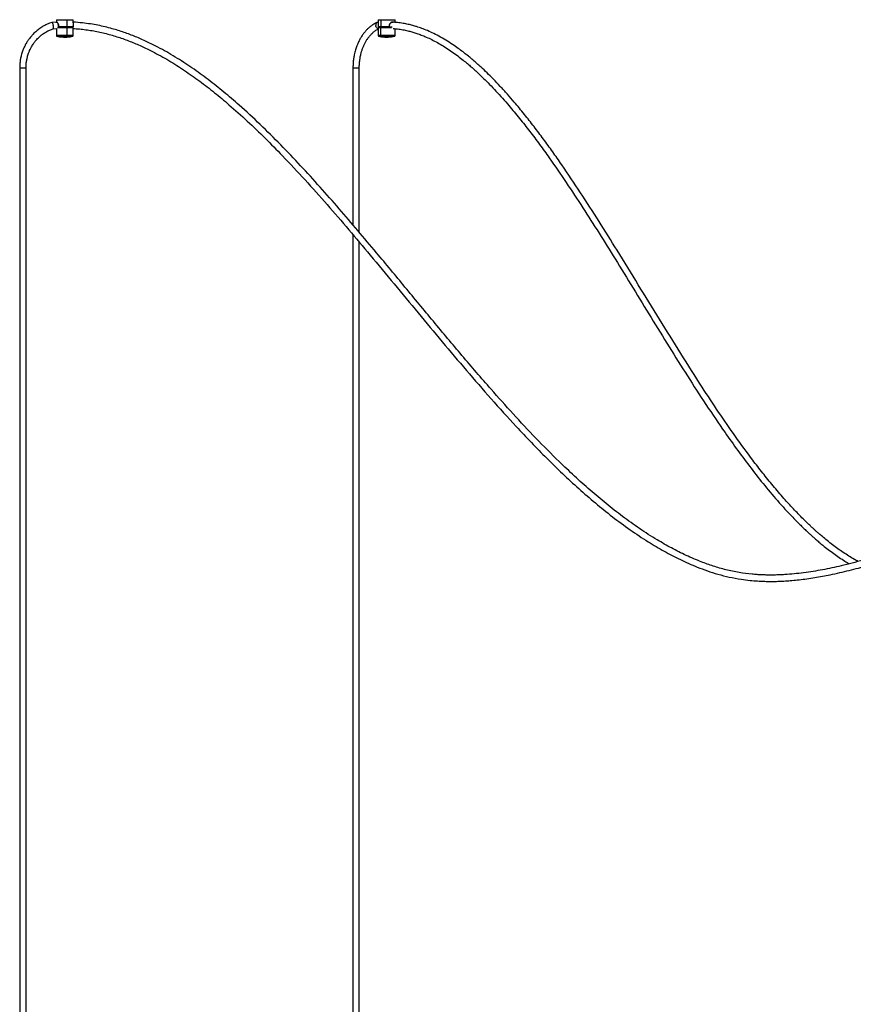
# Model space of a CAD drawing. Header units: millimetres. Extents: x 142 to 1148, y 353 to 845.
# Tile 7 of 139: x 149 to 228, y 446 to 539. Entities that reach past the tile are written whole.
import ezdxf

# ---------------------------------------------------------------- set-up
doc = ezdxf.new("R2010")
doc.units = ezdxf.units.MM

msp = doc.modelspace()

# ---------------------------------------------------------------- linework, layer by layer
at = {"color": 7, "linetype": 'Continuous', "lineweight": 25}
for p, q in [((152.564, 539.255), (152.108, 539.234)), ((152.541, 539.496), (152.541, 539.253)), ((153.548, 539.496), (153.548, 538.806)), ((154.141, 539.204), (154.141, 539.496)), ((183.049, 539.239), (182.97, 539.233)), ((183.049, 539.496), (183.049, 538.806)), ((183.283, 539.496), (183.283, 538.806)), ((184.649, 539.244), (184.649, 539.496)), ((152.222, 538.64), (152.55, 538.658)), ((152.541, 538.657), (152.541, 537.985)), ((152.745, 538.916), (152.745, 538.898)), ((152.745, 538.898), (152.745, 538.806)), ((152.747, 538.806), (152.747, 538.916)), ((152.92, 538.786), (152.92, 538.777)), ((153.521, 538.777), (153.388, 538.777)), ((153.559, 537.985), (153.559, 538.746)), ((154.123, 538.823), (154.123, 538.916)), ((154.123, 538.916), (154.123, 538.806)), ((154.123, 538.806), (154.123, 538.823)), ((154.141, 537.985), (154.141, 538.746)), ((183.049, 538.746), (183.049, 537.985)), ((183.291, 537.985), (183.291, 538.746)), ((184.095, 538.916), (184.095, 538.806)), ((184.101, 538.823), (184.101, 538.916)), ((184.649, 537.985), (184.649, 538.642)), ((149.063, 534.942), (149.063, 375.565)), ((149.663, 375.565), (149.663, 534.942)), ((180.652, 534.942), (180.652, 520.062)), ((181.252, 519.36), (181.252, 534.942)), ((180.652, 519.137), (180.652, 375.565)), ((181.252, 375.565), (181.252, 518.427))]:
    msp.add_line(p, q, dxfattribs=at)
at = {"color": 8, "linetype": 'Continuous', "lineweight": 25}
for p, q in [((184.407, 539.266), (184.449, 539.26)), ((149.063, 534.942), (149.663, 534.942)), ((180.652, 534.942), (181.252, 534.942))]:
    msp.add_line(p, q, dxfattribs=at)
at = {"color": 7, "linetype": 'Continuous', "lineweight": 25}
for points, knots in [([(152.131, 539.244), (151.972, 539.187), (151.666, 539.077), (151.25, 538.856), (150.892, 538.619), (150.564, 538.352), (150.275, 538.068), (150.028, 537.777), (149.86, 537.542), (149.744, 537.362), (149.665, 537.229), (149.598, 537.106), (149.531, 536.974), (149.442, 536.784), (149.325, 536.497), (149.216, 536.146), (149.132, 535.764), (149.075, 535.371), (149.067, 535.091), (149.063, 534.942)], [0, 0, 0, 0, 0.09128, 0.175694, 0.252432, 0.321498, 0.401639, 0.468186, 0.524551, 0.554593, 0.5818, 0.606172, 0.628654, 0.660175, 0.716663, 0.792126, 0.852989, 0.922282, 1, 1, 1, 1]), ([(152.103, 539.23), (152.108, 539.232), (152.122, 539.237), (152.151, 539.208), (152.184, 539.149), (152.215, 539.066), (152.234, 538.992), (152.243, 538.949), (152.245, 538.939), (152.245, 538.939)], [0, 0, 0, 0, 0.131285, 0.332295, 0.533638, 0.737548, 0.941428, 0.995478, 1, 1, 1, 1]), ([(152.554, 539.496), (152.554, 539.496), (152.554, 539.496), (152.693, 539.496), (152.929, 539.496), (153.235, 539.496), (153.444, 539.496), (153.548, 539.496)], [0, 0, 0, 0, 0.1430327, 0.3572745, 0.5715164, 0.7857582, 1, 1, 1, 1]), ([(152.747, 538.916), (152.746, 538.94), (152.744, 538.988), (152.722, 539.079), (152.677, 539.177), (152.624, 539.244), (152.589, 539.27), (152.573, 539.278), (152.568, 539.276), (152.568, 539.276)], [0, 0, 0, 0, 0.1248906, 0.2489882, 0.4970512, 0.746719, 0.8723963, 0.99838, 1, 1, 1, 1]), ([(152.577, 539.266), (152.584, 539.265), (152.597, 539.262), (152.633, 539.234), (152.684, 539.17), (152.728, 539.074), (152.749, 538.986), (152.751, 538.939), (152.752, 538.916)], [0, 0, 0, 0, 0.125345, 0.2505523, 0.5001467, 0.7492884, 0.8742027, 1, 1, 1, 1]), ([(153.548, 539.496), (153.646, 539.496), (153.843, 539.496), (154.046, 539.496), (154.146, 539.496), (154.131, 539.496), (154.127, 539.496)], [0, 0, 0, 0, 0.300086, 0.600172, 0.900258, 1, 1, 1, 1]), ([(154.138, 539.204), (154.139, 539.194), (154.14, 539.159), (154.13, 539.078), (154.124, 538.988), (154.123, 538.94), (154.123, 538.916)], [0, 0, 0, 0, 0.180617, 0.590052, 0.795528, 1, 1, 1, 1]), ([(239.018, 492.212), (238.498, 491.953), (237.175, 491.297), (235.172, 490.437), (233.033, 489.601), (231.038, 488.905), (229.005, 488.28), (227.041, 487.767), (225.16, 487.366), (223.377, 487.076), (222.025, 486.942), (221.139, 486.897), (220.742, 486.884), (220.412, 486.88), (220.151, 486.88), (219.924, 486.882), (219.673, 486.888), (219.345, 486.9), (218.936, 486.923), (218.227, 486.982), (217.243, 487.111), (216.013, 487.366), (214.815, 487.71), (213.554, 488.164), (212.232, 488.734), (210.838, 489.434), (209.363, 490.275), (207.814, 491.268), (206.203, 492.419), (204.64, 493.641), (203.12, 494.923), (201.639, 496.255), (199.918, 497.89), (197.977, 499.849), (195.831, 502.145), (193.497, 504.754), (190.98, 507.681), (188.273, 510.918), (185.585, 514.171), (183.208, 517.041), (181.127, 519.514), (179.346, 521.594), (177.538, 523.648), (175.697, 525.67), (173.813, 527.648), (171.876, 529.569), (170.075, 531.233), (168.423, 532.647), (166.935, 533.828), (165.402, 534.942), (163.818, 535.974), (162.385, 536.791), (161.123, 537.419), (160.05, 537.89), (158.951, 538.305), (157.984, 538.608), (157.156, 538.823), (156.476, 538.972), (155.761, 539.098), (154.982, 539.204), (154.432, 539.241), (154.141, 539.261)], [0, 0, 0, 0, 0.016486, 0.041901, 0.061901, 0.081799, 0.102042, 0.122481, 0.139678, 0.156902, 0.174048, 0.178471, 0.18228, 0.185409, 0.187891, 0.189755, 0.191913, 0.195061, 0.199149, 0.203624, 0.215387, 0.227519, 0.239468, 0.250907, 0.265662, 0.280367, 0.295152, 0.313758, 0.33238, 0.351024, 0.369671, 0.388334, 0.406996, 0.436342, 0.465688, 0.495038, 0.534356, 0.573678, 0.613003, 0.652327, 0.677859, 0.703385, 0.728918, 0.754437, 0.779952, 0.805465, 0.830956, 0.848797, 0.866619, 0.884434, 0.902225, 0.919998, 0.931091, 0.942169, 0.953245, 0.964463, 0.970983, 0.977589, 0.984297, 0.99166, 1, 1, 1, 1]), ([(182.948, 539.233), (182.837, 539.18), (182.627, 539.078), (182.344, 538.884), (182.104, 538.683), (181.89, 538.469), (181.701, 538.247), (181.533, 538.017), (181.406, 537.818), (181.308, 537.646), (181.222, 537.482), (181.123, 537.274), (181.007, 536.991), (180.881, 536.618), (180.779, 536.212), (180.707, 535.794), (180.661, 535.383), (180.655, 535.093), (180.652, 534.942)], [0, 0, 0, 0, 0.083359, 0.158868, 0.22577, 0.284099, 0.348865, 0.404962, 0.454953, 0.488456, 0.519709, 0.562191, 0.619735, 0.692312, 0.779889, 0.846615, 0.91999, 1, 1, 1, 1]), ([(182.97, 539.232), (182.966, 539.232), (182.938, 539.235), (182.893, 539.207), (182.843, 539.15), (182.814, 539.066), (182.81, 538.992), (182.814, 538.949), (182.816, 538.939), (182.816, 538.939)], [0, 0, 0, 0, 0.038346, 0.260861, 0.483745, 0.70947, 0.935161, 0.994994, 1, 1, 1, 1]), ([(184.415, 539.276), (184.415, 539.276), (184.398, 539.278), (184.361, 539.27), (184.288, 539.244), (184.197, 539.177), (184.13, 539.078), (184.099, 538.988), (184.096, 538.94), (184.095, 538.916)], [0, 0, 0, 0, 0.003327, 0.128421, 0.25419, 0.503187, 0.751438, 0.876023, 1, 1, 1, 1]), ([(184.099, 538.916), (184.1, 538.939), (184.103, 538.986), (184.133, 539.074), (184.198, 539.169), (184.285, 539.235), (184.356, 539.26), (184.392, 539.268), (184.407, 539.266), (184.407, 539.266)], [0, 0, 0, 0, 0.12498, 0.250489, 0.500027, 0.749159, 0.874562, 0.999126, 1, 1, 1, 1]), ([(228.532, 488.173), (228.414, 488.237), (228.118, 488.396), (227.651, 488.679), (227.129, 489.016), (226.613, 489.373), (226.105, 489.75), (225.615, 490.134), (225.195, 490.482), (224.857, 490.771), (224.607, 490.992), (224.39, 491.187), (224.175, 491.385), (223.93, 491.614), (223.642, 491.889), (223.122, 492.4), (222.397, 493.147), (221.445, 494.193), (220.477, 495.324), (219.495, 496.537), (218.299, 498.086), (216.901, 500.001), (215.309, 502.309), (213.578, 504.932), (211.71, 507.873), (209.7, 511.124), (207.702, 514.39), (205.801, 517.486), (203.982, 520.396), (202.238, 523.107), (200.768, 525.297), (199.585, 526.983), (198.71, 528.19), (197.819, 529.374), (196.899, 530.545), (196.056, 531.564), (195.291, 532.444), (194.632, 533.169), (193.987, 533.844), (193.38, 534.449), (192.89, 534.913), (192.509, 535.258), (192.22, 535.513), (191.917, 535.773), (191.575, 536.056), (191.181, 536.369), (190.737, 536.704), (190.208, 537.078), (189.615, 537.466), (188.971, 537.846), (188.339, 538.177), (187.739, 538.451), (187.193, 538.668), (186.727, 538.827), (186.301, 538.953), (185.874, 539.06), (185.389, 539.157), (184.911, 539.229), (184.594, 539.25), (184.46, 539.259)], [0, 0, 0, 0, 0.00654, 0.016484, 0.02644, 0.036383, 0.046313, 0.05623, 0.065477, 0.071611, 0.076713, 0.080776, 0.084952, 0.090031, 0.096028, 0.102952, 0.122888, 0.142509, 0.16544, 0.187979, 0.210104, 0.249478, 0.288854, 0.328231, 0.380981, 0.433735, 0.48649, 0.539242, 0.584001, 0.628746, 0.673479, 0.694569, 0.715642, 0.736726, 0.757814, 0.779623, 0.794019, 0.80874, 0.822691, 0.835442, 0.847041, 0.853064, 0.858746, 0.864549, 0.871331, 0.879088, 0.887794, 0.897184, 0.909417, 0.921319, 0.93291, 0.943887, 0.95353, 0.961846, 0.968314, 0.975625, 0.983915, 0.993188, 1, 1, 1, 1]), ([(149.663, 534.942), (149.667, 535.071), (149.673, 535.313), (149.722, 535.653), (149.795, 535.984), (149.889, 536.289), (149.994, 536.549), (150.08, 536.732), (150.155, 536.876), (150.235, 537.015), (150.345, 537.189), (150.497, 537.402), (150.711, 537.655), (150.96, 537.901), (151.244, 538.132), (151.553, 538.337), (151.885, 538.515), (152.121, 538.6), (152.23, 538.639)], [0, 0, 0, 0, 0.078748, 0.149035, 0.210859, 0.287711, 0.345533, 0.384324, 0.413082, 0.446237, 0.483977, 0.54142, 0.609233, 0.690983, 0.76148, 0.839832, 0.926036, 1, 1, 1, 1]), ([(152.228, 538.645), (152.229, 538.645), (152.239, 538.643), (152.252, 538.671), (152.263, 538.727), (152.263, 538.811), (152.254, 538.885), (152.247, 538.928), (152.245, 538.938), (152.245, 538.939)], [0, 0, 0, 0, 0.023539, 0.249344, 0.475577, 0.703207, 0.933747, 0.994917, 1, 1, 1, 1]), ([(153.545, 538.796), (153.447, 538.796), (153.251, 538.796), (152.969, 538.796), (152.775, 538.796), (152.72, 538.796), (152.706, 538.796)], [0, 0, 0, 0, 0.298614, 0.597228, 0.895842, 1, 1, 1, 1]), ([(152.752, 538.916), (152.751, 538.916), (152.75, 538.916), (152.748, 538.916), (152.746, 538.916), (152.745, 538.916), (152.745, 538.916), (152.745, 538.916), (152.746, 538.916), (152.747, 538.916), (152.747, 538.916)], [0, 0, 0, 0, 0.110584, 0.232657, 0.363801, 0.5, 0.636199, 0.767343, 0.889416, 1, 1, 1, 1]), ([(153.548, 538.806), (153.477, 538.806), (153.333, 538.806), (153.112, 538.806), (152.906, 538.806), (152.8, 538.806), (152.747, 538.806)], [0, 0, 0, 0, 0.245234, 0.5, 0.754766, 1, 1, 1, 1]), ([(152.747, 538.806), (152.747, 538.805), (152.747, 538.803), (152.748, 538.8), (152.75, 538.798), (152.752, 538.796), (152.754, 538.796), (152.755, 538.796)], [0, 0, 0, 0, 0.241223, 0.367956, 0.500662, 0.750331, 1, 1, 1, 1]), ([(153.545, 538.796), (153.475, 538.796), (153.333, 538.796), (153.114, 538.796), (152.912, 538.796), (152.806, 538.796), (152.755, 538.796)], [0, 0, 0, 0, 0.245234, 0.5, 0.754766, 1, 1, 1, 1]), ([(153.507, 538.786), (153.507, 538.787), (153.507, 538.789), (153.508, 538.791), (153.508, 538.793), (153.508, 538.794), (153.509, 538.796), (153.51, 538.796), (153.51, 538.796)], [0, 0, 0, 0, 0.239457, 0.368361, 0.5, 0.631639, 0.760543, 1, 1, 1, 1]), ([(153.545, 538.796), (153.545, 538.796), (153.546, 538.796), (153.547, 538.797), (153.547, 538.799), (153.547, 538.8), (153.548, 538.803), (153.548, 538.805), (153.548, 538.806)], [0, 0, 0, 0, 0.239457, 0.368361, 0.5, 0.631639, 0.760543, 1, 1, 1, 1]), ([(154.113, 538.796), (154.093, 538.796), (154.051, 538.796), (153.92, 538.796), (153.749, 538.796), (153.612, 538.796), (153.545, 538.796)], [0, 0, 0, 0, 0.245234, 0.5, 0.754766, 1, 1, 1, 1]), ([(153.559, 538.746), (153.559, 538.746), (153.559, 538.746), (153.558, 538.747), (153.558, 538.749), (153.556, 538.757), (153.552, 538.772), (153.548, 538.786), (153.546, 538.794), (153.545, 538.795), (153.545, 538.796), (153.545, 538.796), (153.545, 538.796), (153.545, 538.796)], [0, 0, 0, 0, 0.000985, 0.007162, 0.025279, 0.108918, 0.499994, 0.89107, 0.97471, 0.992826, 0.997539, 0.999015, 1, 1, 1, 1]), ([(154.123, 538.806), (154.102, 538.806), (154.06, 538.806), (153.927, 538.806), (153.754, 538.806), (153.616, 538.806), (153.548, 538.806)], [0, 0, 0, 0, 0.245234, 0.5, 0.754766, 1, 1, 1, 1]), ([(154.135, 538.752), (154.129, 538.758), (154.116, 538.771), (154.097, 538.789), (154.088, 538.795), (154.086, 538.796), (154.086, 538.796)], [0, 0, 0, 0, 0.375246, 0.750615, 0.882611, 1, 1, 1, 1]), ([(154.123, 538.916), (154.123, 538.916), (154.123, 538.916), (154.123, 538.916), (154.122, 538.916), (154.12, 538.916), (154.118, 538.916), (154.115, 538.916), (154.113, 538.916), (154.111, 538.916), (154.111, 538.916)], [0, 0, 0, 0, 0.110584, 0.232657, 0.363801, 0.5, 0.636199, 0.767343, 0.889416, 1, 1, 1, 1]), ([(154.113, 538.796), (154.114, 538.796), (154.117, 538.796), (154.12, 538.798), (154.121, 538.8), (154.123, 538.803), (154.123, 538.805), (154.123, 538.806)], [0, 0, 0, 0, 0.249669, 0.499338, 0.632044, 0.758777, 1, 1, 1, 1]), ([(154.141, 538.746), (154.14, 538.746), (154.14, 538.747), (154.138, 538.749), (154.135, 538.752), (154.135, 538.752)], [0, 0, 0, 0, 0.468, 0.98514, 1, 1, 1, 1]), ([(154.141, 538.658), (154.183, 538.656), (154.429, 538.647), (154.876, 538.605), (155.48, 538.533), (156.079, 538.436), (156.673, 538.317), (157.455, 538.132), (158.412, 537.854), (159.526, 537.454), (160.606, 536.996), (161.834, 536.403), (163.201, 535.643), (164.691, 534.697), (166.137, 533.675), (167.541, 532.59), (169.048, 531.334), (170.647, 529.899), (172.333, 528.28), (174.161, 526.425), (176.122, 524.326), (178.214, 521.983), (180.267, 519.603), (182.382, 517.093), (184.567, 514.461), (186.834, 511.717), (189.108, 508.979), (191.403, 506.262), (193.734, 503.578), (195.79, 501.304), (197.559, 499.43), (199.023, 497.939), (200.518, 496.483), (202.049, 495.069), (203.62, 493.704), (205.237, 492.399), (206.903, 491.166), (208.537, 490.078), (210.13, 489.134), (211.677, 488.33), (213.053, 487.72), (214.249, 487.271), (215.263, 486.95), (216.336, 486.679), (217.352, 486.491), (218.248, 486.378), (218.955, 486.319), (219.545, 486.29), (220.058, 486.279), (220.551, 486.28), (221.081, 486.293), (221.655, 486.322), (222.283, 486.369), (222.96, 486.437), (223.68, 486.527), (224.419, 486.639), (225.154, 486.767), (226.25, 486.981), (227.674, 487.307), (229.415, 487.779), (231.113, 488.302), (232.793, 488.879), (234.454, 489.504), (236.405, 490.312), (237.931, 490.981), (238.89, 491.471), (239.018, 491.537)], [0, 0, 0, 0, 0.0012004, 0.0070452, 0.0128415, 0.018618, 0.0243819, 0.0301395, 0.0415588, 0.0527963, 0.0638704, 0.0749026, 0.091526, 0.1081752, 0.124841, 0.1415193, 0.1582125, 0.1800771, 0.2019519, 0.2238398, 0.2531502, 0.2824706, 0.3117997, 0.341122, 0.3742961, 0.4074736, 0.4406524, 0.4738233, 0.5069882, 0.5401479, 0.5596904, 0.5792183, 0.5987509, 0.6182677, 0.6377845, 0.6572828, 0.676774, 0.696238, 0.7127125, 0.7291562, 0.7456286, 0.7554145, 0.7654494, 0.7759028, 0.7869067, 0.7948788, 0.8016696, 0.8071495, 0.8117521, 0.8163003, 0.8212424, 0.82688, 0.8327088, 0.8392261, 0.846306, 0.8534223, 0.8605276, 0.8676053, 0.885283, 0.9021702, 0.9189814, 0.935874, 0.9527175, 0.9694682, 0.9959006, 1, 1, 1, 1]), ([(181.252, 534.942), (181.254, 535.072), (181.259, 535.318), (181.295, 535.662), (181.35, 535.998), (181.42, 536.308), (181.499, 536.573), (181.564, 536.759), (181.62, 536.905), (181.679, 537.044), (181.761, 537.22), (181.874, 537.432), (182.031, 537.685), (182.214, 537.929), (182.421, 538.157), (182.645, 538.358), (182.857, 538.515), (182.998, 538.585), (183.049, 538.61)], [0, 0, 0, 0, 0.080805, 0.152964, 0.216482, 0.295563, 0.355259, 0.39559, 0.425119, 0.459114, 0.497863, 0.556893, 0.626516, 0.710388, 0.782635, 0.862832, 0.950941, 1, 1, 1, 1]), ([(183.049, 538.645), (183.046, 538.645), (183.02, 538.643), (182.968, 538.67), (182.902, 538.727), (182.849, 538.811), (182.825, 538.885), (182.817, 538.928), (182.816, 538.938), (182.816, 538.939)], [0, 0, 0, 0, 0.027753, 0.252584, 0.477841, 0.704488, 0.934033, 0.994939, 1, 1, 1, 1]), ([(183.099, 538.796), (183.099, 538.796), (183.099, 538.796), (183.098, 538.796), (183.096, 538.794), (183.088, 538.786), (183.073, 538.772), (183.059, 538.757), (183.051, 538.748), (183.049, 538.747), (183.049, 538.746), (183.049, 538.746), (183.049, 538.746)], [0, 0, 0, 0, 0.005147, 0.011628, 0.03155, 0.115341, 0.499455, 0.883662, 0.967689, 0.987887, 0.994583, 1, 1, 1, 1]), ([(183.283, 538.806), (183.237, 538.806), (183.142, 538.806), (183.062, 538.806), (183.056, 538.806), (183.053, 538.806)], [0, 0, 0, 0, 0.34267, 0.698659, 1, 1, 1, 1]), ([(183.09, 538.799), (183.09, 538.798), (183.092, 538.797), (183.094, 538.796), (183.096, 538.796), (183.098, 538.796), (183.099, 538.796)], [0, 0, 0, 0, 0.2444938, 0.4950551, 0.7481447, 1, 1, 1, 1]), ([(184.095, 538.806), (184.024, 538.806), (183.882, 538.806), (183.659, 538.806), (183.449, 538.806), (183.338, 538.806), (183.283, 538.806)], [0, 0, 0, 0, 0.245234, 0.5, 0.754766, 1, 1, 1, 1]), ([(183.29, 538.796), (183.289, 538.796), (183.288, 538.796), (183.286, 538.797), (183.285, 538.799), (183.284, 538.8), (183.283, 538.803), (183.283, 538.805), (183.283, 538.806)], [0, 0, 0, 0, 0.239457, 0.368361, 0.5, 0.631639, 0.760543, 1, 1, 1, 1]), ([(184.091, 538.796), (184.022, 538.796), (183.881, 538.796), (183.662, 538.796), (183.454, 538.796), (183.344, 538.796), (183.29, 538.796)], [0, 0, 0, 0, 0.245234, 0.5, 0.754766, 1, 1, 1, 1]), ([(183.291, 538.746), (183.291, 538.746), (183.291, 538.746), (183.291, 538.747), (183.292, 538.749), (183.298, 538.757), (183.308, 538.772), (183.318, 538.786), (183.324, 538.794), (183.325, 538.795), (183.326, 538.796), (183.326, 538.796), (183.326, 538.796), (183.326, 538.796)], [0, 0, 0, 0, 0.000985, 0.0071622, 0.0252787, 0.1089185, 0.4999942, 0.8910699, 0.9747097, 0.9928263, 0.9975388, 0.999015, 1, 1, 1, 1]), ([(184.381, 538.796), (184.306, 538.796), (184.155, 538.796), (183.86, 538.796), (183.561, 538.796), (183.404, 538.796), (183.326, 538.796)], [0, 0, 0, 0, 0.245625, 0.497083, 0.748542, 1, 1, 1, 1]), ([(183.98, 538.796), (183.978, 538.796), (183.975, 538.795), (183.97, 538.794), (183.968, 538.792), (183.966, 538.79), (183.965, 538.788), (183.965, 538.787), (183.965, 538.786)], [0, 0, 0, 0, 0.278199, 0.545733, 0.671764, 0.78903, 0.897419, 1, 1, 1, 1]), ([(183.965, 538.786), (183.965, 538.786), (183.967, 538.786), (183.969, 538.786), (183.971, 538.786), (183.973, 538.786), (183.973, 538.786), (183.973, 538.786), (183.972, 538.786), (183.97, 538.786), (183.97, 538.786)], [0, 0, 0, 0, 0.108656, 0.230196, 0.362149, 0.5, 0.637851, 0.769804, 0.891344, 1, 1, 1, 1]), ([(184.091, 538.796), (184.092, 538.796), (184.093, 538.796), (184.094, 538.798), (184.094, 538.8), (184.094, 538.803), (184.095, 538.805), (184.095, 538.806)], [0, 0, 0, 0, 0.249669, 0.499338, 0.632044, 0.758777, 1, 1, 1, 1]), ([(184.095, 538.916), (184.095, 538.916), (184.097, 538.916), (184.099, 538.916), (184.1, 538.916), (184.101, 538.916), (184.102, 538.916), (184.101, 538.916), (184.1, 538.916), (184.099, 538.916), (184.099, 538.916)], [0, 0, 0, 0, 0.1105841, 0.2326569, 0.3638007, 0.5, 0.6361993, 0.7673431, 0.8894159, 1, 1, 1, 1]), ([(184.45, 538.658), (184.587, 538.649), (184.897, 538.626), (185.361, 538.553), (185.822, 538.456), (186.231, 538.35), (186.622, 538.23), (187.034, 538.086), (187.496, 537.901), (188.001, 537.672), (188.532, 537.4), (189.075, 537.091), (189.624, 536.747), (190.177, 536.369), (190.706, 535.978), (191.184, 535.602), (191.588, 535.266), (191.949, 534.954), (192.297, 534.641), (192.663, 534.302), (193.103, 533.879), (193.623, 533.358), (194.222, 532.728), (194.832, 532.057), (195.582, 531.196), (196.442, 530.156), (197.41, 528.922), (198.347, 527.673), (199.506, 526.063), (200.875, 524.073), (202.441, 521.691), (203.98, 519.273), (205.566, 516.723), (207.206, 514.051), (208.908, 511.268), (210.619, 508.494), (212.348, 505.742), (214.106, 503.027), (215.703, 500.669), (217.131, 498.66), (218.384, 496.981), (219.687, 495.331), (220.708, 494.127), (221.415, 493.337), (221.779, 492.939), (222.149, 492.545), (222.525, 492.155), (222.899, 491.777), (223.253, 491.431), (223.56, 491.138), (223.812, 490.903), (224.029, 490.704), (224.255, 490.502), (224.522, 490.268), (224.842, 489.995), (225.242, 489.665), (225.707, 489.299), (226.222, 488.916), (226.745, 488.551), (227.236, 488.229), (227.556, 488.039), (227.696, 487.956)], [0, 0, 0, 0, 0.00725, 0.016535, 0.024786, 0.032005, 0.038584, 0.046018, 0.054473, 0.063972, 0.074016, 0.084301, 0.094842, 0.105651, 0.11666, 0.126278, 0.134439, 0.141346, 0.148494, 0.156148, 0.164327, 0.176462, 0.189663, 0.203511, 0.217068, 0.240403, 0.262947, 0.28549, 0.308021, 0.348283, 0.388548, 0.428808, 0.469075, 0.514636, 0.560188, 0.605733, 0.651273, 0.69681, 0.742341, 0.772375, 0.802407, 0.832818, 0.863981, 0.871945, 0.879966, 0.888042, 0.896169, 0.904344, 0.912065, 0.918646, 0.923689, 0.92781, 0.932193, 0.937647, 0.944157, 0.951701, 0.961779, 0.971874, 0.981987, 0.992117, 1, 1, 1, 1]), ([(152.541, 537.985), (152.541, 537.985), (152.541, 537.985), (152.541, 537.984), (152.542, 537.982), (152.548, 537.974), (152.559, 537.96), (152.57, 537.946), (152.577, 537.938), (152.578, 537.937), (152.579, 537.936), (152.579, 537.936), (152.579, 537.936)], [0, 0, 0, 0, 0.0025026, 0.0073083, 0.025649, 0.1096664, 0.5000007, 0.8903345, 0.9743515, 0.992692, 0.9974975, 1, 1, 1, 1]), ([(152.591, 537.934), (152.591, 537.933), (152.693, 537.904), (152.903, 537.873), (153.218, 537.842), (153.538, 537.847), (153.83, 537.876), (154.013, 537.919), (154.09, 537.937)], [0, 0, 0, 0, 0.001966, 0.209263, 0.418405, 0.6294, 0.842297, 1, 1, 1, 1]), ([(153.559, 537.985), (153.559, 537.985), (153.559, 537.985), (153.559, 537.984), (153.558, 537.982), (153.557, 537.974), (153.554, 537.96), (153.551, 537.946), (153.549, 537.938), (153.548, 537.937), (153.548, 537.936), (153.548, 537.936), (153.548, 537.936)], [0, 0, 0, 0, 0.002502, 0.007307, 0.025648, 0.109665, 0.5, 0.890335, 0.974352, 0.992693, 0.997498, 1, 1, 1, 1]), ([(154.102, 537.936), (154.102, 537.936), (154.103, 537.936), (154.103, 537.937), (154.105, 537.938), (154.111, 537.946), (154.122, 537.96), (154.133, 537.974), (154.139, 537.982), (154.14, 537.984), (154.141, 537.985), (154.141, 537.985), (154.141, 537.985)], [0, 0, 0, 0, 0.0025025, 0.007308, 0.0256485, 0.1096655, 0.4999993, 0.8903336, 0.974351, 0.9926917, 0.9974974, 1, 1, 1, 1]), ([(183.049, 537.985), (183.049, 537.985), (183.049, 537.985), (183.049, 537.984), (183.05, 537.982), (183.056, 537.974), (183.067, 537.96), (183.078, 537.946), (183.085, 537.938), (183.087, 537.937), (183.087, 537.936), (183.087, 537.936), (183.087, 537.936)], [0, 0, 0, 0, 0.002502, 0.007308, 0.025648, 0.109665, 0.5, 0.890335, 0.974352, 0.992692, 0.997498, 1, 1, 1, 1]), ([(183.09, 537.939), (183.122, 537.93), (183.257, 537.894), (183.501, 537.861), (183.819, 537.84), (184.14, 537.855), (184.404, 537.887), (184.558, 537.927), (184.608, 537.94)], [0, 0, 0, 0, 0.065781, 0.272569, 0.48043, 0.689333, 0.899294, 1, 1, 1, 1]), ([(183.291, 537.985), (183.291, 537.985), (183.291, 537.985), (183.291, 537.984), (183.292, 537.982), (183.296, 537.974), (183.304, 537.96), (183.312, 537.946), (183.316, 537.938), (183.317, 537.937), (183.318, 537.936), (183.318, 537.936), (183.318, 537.936)], [0, 0, 0, 0, 0.002502, 0.007307, 0.025648, 0.109665, 0.5, 0.890335, 0.974352, 0.992693, 0.997498, 1, 1, 1, 1]), ([(184.611, 537.936), (184.611, 537.936), (184.611, 537.936), (184.611, 537.937), (184.613, 537.938), (184.619, 537.946), (184.63, 537.96), (184.641, 537.974), (184.647, 537.982), (184.649, 537.984), (184.649, 537.985), (184.649, 537.985), (184.649, 537.985)], [0, 0, 0, 0, 0.002502, 0.007308, 0.025648, 0.109665, 0.5, 0.890335, 0.974352, 0.992692, 0.997498, 1, 1, 1, 1])]:
    msp.add_open_spline(points, degree=3, knots=knots, dxfattribs=at)
at = {"color": 8, "linetype": 'Continuous', "lineweight": 25}
for points, knots in [([(152.568, 539.276), (152.562, 539.275), (152.552, 539.273), (152.547, 539.258), (152.545, 539.252)], [0, 0, 0, 0, 0.546381, 1, 1, 1, 1]), ([(152.554, 539.199), (152.554, 539.213), (152.553, 539.242), (152.562, 539.261), (152.572, 539.264), (152.577, 539.266)], [0, 0, 0, 0, 0.346339, 0.674268, 1, 1, 1, 1]), ([(184.487, 539.257), (184.479, 539.261), (184.458, 539.273), (184.432, 539.275), (184.415, 539.276)], [0, 0, 0, 0, 0.373518, 1, 1, 1, 1]), ([(152.639, 538.746), (152.661, 538.746), (152.725, 538.746), (152.943, 538.746), (153.246, 538.746), (153.454, 538.746), (153.559, 538.746)], [0, 0, 0, 0, 0.1484966, 0.432331, 0.7161655, 1, 1, 1, 1]), ([(153.559, 538.746), (153.657, 538.746), (153.853, 538.746), (154.05, 538.746), (154.146, 538.746), (154.132, 538.746), (154.13, 538.746)], [0, 0, 0, 0, 0.31019, 0.620379, 0.930569, 1, 1, 1, 1]), ([(183.051, 538.746), (183.05, 538.746), (183.03, 538.746), (183.099, 538.746), (183.227, 538.746), (183.291, 538.746)], [0, 0, 0, 0, 0.017391, 0.508696, 1, 1, 1, 1]), ([(183.278, 538.786), (183.262, 538.786), (183.224, 538.786), (183.203, 538.786), (183.208, 538.786), (183.209, 538.786)], [0, 0, 0, 0, 0.351818, 0.870202, 1, 1, 1, 1]), ([(183.291, 538.746), (183.375, 538.746), (183.542, 538.746), (183.859, 538.746), (184.128, 538.746), (184.252, 538.746), (184.293, 538.746)], [0, 0, 0, 0, 0.286032, 0.572065, 0.858097, 1, 1, 1, 1]), ([(153.559, 537.985), (153.455, 537.985), (153.247, 537.985), (152.939, 537.985), (152.699, 537.985), (152.556, 537.985), (152.554, 537.985), (152.554, 537.985)], [0, 0, 0, 0, 0.2125995, 0.425199, 0.6377985, 0.8503979, 1, 1, 1, 1]), ([(152.591, 537.936), (152.592, 537.936), (152.594, 537.936), (152.73, 537.936), (152.957, 537.936), (153.249, 537.936), (153.447, 537.936), (153.548, 537.936)], [0, 0, 0, 0, 0.14966, 0.362273, 0.574886, 0.783947, 1, 1, 1, 1]), ([(153.548, 537.936), (153.643, 537.936), (153.829, 537.936), (154.018, 537.936), (154.109, 537.936), (154.094, 537.936), (154.09, 537.936)], [0, 0, 0, 0, 0.308025, 0.60603, 0.909123, 1, 1, 1, 1]), ([(154.128, 537.985), (154.132, 537.985), (154.148, 537.985), (154.051, 537.985), (153.852, 537.985), (153.657, 537.985), (153.559, 537.985)], [0, 0, 0, 0, 0.089894, 0.393263, 0.696631, 1, 1, 1, 1]), ([(183.291, 537.985), (183.227, 537.985), (183.099, 537.985), (183.03, 537.985), (183.05, 537.985), (183.051, 537.985)], [0, 0, 0, 0, 0.491288, 0.982575, 1, 1, 1, 1]), ([(183.089, 537.936), (183.088, 537.936), (183.07, 537.936), (183.134, 537.936), (183.256, 537.936), (183.318, 537.936)], [0, 0, 0, 0, 0.0183617, 0.5011073, 1, 1, 1, 1]), ([(184.647, 537.985), (184.636, 537.985), (184.615, 537.985), (184.436, 537.985), (184.174, 537.985), (183.861, 537.985), (183.542, 537.985), (183.375, 537.985), (183.291, 537.985)], [0, 0, 0, 0, 0.161711, 0.329369, 0.497027, 0.664685, 0.832342, 1, 1, 1, 1]), ([(183.318, 537.936), (183.399, 537.936), (183.558, 537.936), (183.862, 537.936), (184.158, 537.936), (184.408, 537.936), (184.579, 537.936), (184.599, 537.936), (184.609, 537.936)], [0, 0, 0, 0, 0.170412, 0.33528, 0.502964, 0.670647, 0.83833, 1, 1, 1, 1])]:
    msp.add_open_spline(points, degree=3, knots=knots, dxfattribs=at)
at = {"color": 7, "linetype": 'Continuous', "lineweight": 25}
for points in [[(183.049, 539.496), (183.06, 539.496), (183.082, 539.496), (183.216, 539.496), (183.283, 539.496)], [(183.283, 539.496), (183.366, 539.496), (183.531, 539.496), (183.85, 539.496), (184.163, 539.496), (184.428, 539.496), (184.613, 539.496), (184.637, 539.496), (184.649, 539.496)], [(152.752, 538.806), (152.751, 538.806), (152.75, 538.806), (152.748, 538.806), (152.746, 538.806), (152.745, 538.806), (152.745, 538.806), (152.745, 538.806), (152.746, 538.806), (152.747, 538.806), (152.747, 538.806)], [(152.752, 538.806), (152.752, 538.805), (152.752, 538.802), (152.753, 538.799), (152.754, 538.796), (152.754, 538.796), (152.755, 538.796)], [(154.086, 538.796), (154.063, 538.796), (154.017, 538.796), (153.818, 538.796), (153.636, 538.796), (153.545, 538.796)], [(154.123, 538.806), (154.123, 538.806), (154.123, 538.806), (154.123, 538.806), (154.122, 538.806), (154.12, 538.806), (154.118, 538.806), (154.116, 538.806), (154.113, 538.806), (154.111, 538.806), (154.111, 538.806)], [(154.113, 538.796), (154.113, 538.796), (154.112, 538.796), (154.111, 538.799), (154.111, 538.802), (154.111, 538.805), (154.111, 538.806)], [(183.326, 538.796), (183.262, 538.796), (183.134, 538.796), (183.111, 538.796), (183.099, 538.796)], [(184.091, 538.796), (184.092, 538.796), (184.094, 538.796), (184.097, 538.799), (184.098, 538.802), (184.098, 538.805), (184.099, 538.806)], [(184.095, 538.806), (184.095, 538.806), (184.097, 538.806), (184.099, 538.806), (184.1, 538.806), (184.101, 538.806), (184.102, 538.806), (184.101, 538.806), (184.1, 538.806), (184.099, 538.806), (184.099, 538.806)]]:
    msp.add_open_spline(points, degree=3, dxfattribs=at)

doc.saveas('drawing.dxf')
